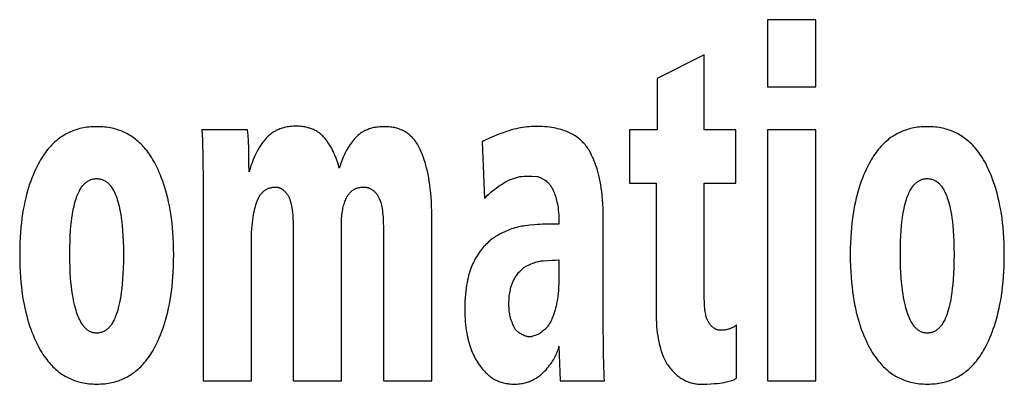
# Model space of a CAD drawing. Extents: x 0 to 594, y 0 to 420.
# Tile 8 of 110: x 104.788 to 107.134, y 243.14 to 244.008. Entities that reach past the tile are written whole.
import ezdxf

# ---------------------------------------------------------------- set-up
doc = ezdxf.new("R2010")
doc.units = 0
doc.header["$LTSCALE"] = 32.67
doc.layers.get('0').update_dxf_attribs({"linetype": 'CONTINUOUS'})

msp = doc.modelspace()

# ---------------------------------------------------------------- linework, layer by layer
at = {"color": 7, "linetype": 'CONTINUOUS'}
for p, q in [((106.5699, 244.0082), (106.5699, 243.848)), ((106.685, 244.0082), (106.5699, 244.0082)), ((106.685, 243.848), (106.685, 244.0082)), ((106.4193, 243.9242), (106.3068, 243.8682)), ((106.4193, 243.7456), (106.4193, 243.9242)), ((106.3068, 243.8682), (106.3068, 243.7456)), ((106.5699, 243.848), (106.685, 243.848)), ((105.3309, 243.7456), (105.2217, 243.7456)), ((106.2413, 243.7456), (106.2413, 243.6191)), ((106.3068, 243.7456), (106.2413, 243.7456)), ((106.4944, 243.7456), (106.4193, 243.7456)), ((106.4944, 243.6191), (106.4944, 243.7456)), ((106.5699, 243.7456), (106.5699, 243.1482)), ((106.685, 243.7456), (106.5699, 243.7456)), ((106.685, 243.1482), (106.685, 243.7456)), ((105.8897, 243.717), (105.8953, 243.5827)), ((105.2247, 243.6406), (105.2247, 243.1482)), ((105.9552, 243.6269), (105.9793, 243.6347)), ((106.0082, 243.6356), (106.0207, 243.6347)), ((106.2413, 243.6191), (106.3042, 243.6191)), ((106.3042, 243.6191), (106.3042, 243.3156)), ((106.4193, 243.3436), (106.4193, 243.6191)), ((106.4193, 243.6191), (106.4944, 243.6191)), ((105.7698, 243.1482), (105.7698, 243.539)), ((106.1784, 243.3168), (106.1784, 243.5345)), ((105.4397, 243.5161), (105.4397, 243.1482)), ((105.5548, 243.1482), (105.5548, 243.5267)), ((105.6544, 243.5155), (105.6544, 243.1482)), ((106.0729, 243.5211), (106.0377, 243.5211)), ((105.3402, 243.1482), (105.3402, 243.483)), ((106.0729, 243.436), (106.0729, 243.4013)), ((106.1785, 243.2754), (106.1784, 243.3168)), ((106.1788, 243.2388), (106.1785, 243.2754)), ((106.4963, 243.1544), (106.4963, 243.2815)), ((106.0729, 243.2305), (106.0755, 243.1482)), ((105.2247, 243.1482), (105.3402, 243.1482)), ((105.4397, 243.1482), (105.5548, 243.1482)), ((105.6544, 243.1482), (105.7698, 243.1482)), ((106.0755, 243.1482), (106.1813, 243.1482)), ((106.5699, 243.1482), (106.685, 243.1482))]:
    msp.add_line(p, q, dxfattribs=at)
for points in [[(104.9712, 243.7534), (104.9663, 243.7534), (104.9615, 243.7532), (104.9568, 243.7529), (104.9523, 243.7525), (104.9479, 243.7519), (104.9436, 243.7513), (104.9394, 243.7506), (104.9353, 243.7497), (104.9313, 243.7488), (104.9274, 243.7478), (104.9236, 243.7466), (104.9198, 243.7454), (104.9161, 243.7441), (104.9125, 243.7427), (104.9089, 243.7412), (104.9054, 243.7397), (104.902, 243.738), (104.8986, 243.7362), (104.8952, 243.7343), (104.8919, 243.7324), (104.8886, 243.7303), (104.8854, 243.7281), (104.8822, 243.7258), (104.8791, 243.7234), (104.876, 243.7209), (104.8729, 243.7183), (104.8698, 243.7155), (104.8668, 243.7126), (104.8638, 243.7096), (104.8608, 243.7064), (104.8578, 243.703), (104.8548, 243.6995), (104.8519, 243.6959), (104.849, 243.692), (104.8461, 243.688), (104.8433, 243.6838), (104.8404, 243.6794), (104.8376, 243.6747), (104.8348, 243.6698)], [(105.108, 243.6698), (105.1052, 243.6747), (105.1024, 243.6793), (105.0996, 243.6837), (105.0968, 243.688), (105.0939, 243.692), (105.0911, 243.6958), (105.0882, 243.6994), (105.0853, 243.7029), (105.0823, 243.7062), (105.0794, 243.7094), (105.0764, 243.7124), (105.0734, 243.7153), (105.0703, 243.7181), (105.0672, 243.7207), (105.0641, 243.7232), (105.061, 243.7256), (105.0578, 243.7279), (105.0546, 243.7301), (105.0513, 243.7322), (105.048, 243.7342), (105.0447, 243.736), (105.0413, 243.7378), (105.0378, 243.7395), (105.0343, 243.7411), (105.0307, 243.7426), (105.0271, 243.744), (105.0234, 243.7453), (105.0196, 243.7466), (105.0157, 243.7477), (105.0117, 243.7487), (105.0077, 243.7497), (105.0035, 243.7505), (104.9993, 243.7513), (104.9949, 243.7519), (104.9904, 243.7524), (104.9858, 243.7529), (104.9811, 243.7532), (104.9762, 243.7534), (104.9712, 243.7534)], [(105.2217, 243.7456), (105.2225, 243.7348), (105.2231, 243.7221), (105.2236, 243.7082), (105.224, 243.6931), (105.2243, 243.6768), (105.2245, 243.6593), (105.2247, 243.6406)], [(105.3342, 243.6459), (105.3341, 243.6658), (105.3339, 243.6846), (105.3334, 243.7022), (105.3327, 243.7187), (105.3318, 243.7332), (105.3309, 243.7456)], [(105.4471, 243.7545), (105.4431, 243.7545), (105.4392, 243.7543), (105.4355, 243.7541), (105.4319, 243.7537), (105.4285, 243.7533), (105.4252, 243.7527), (105.4221, 243.7521), (105.419, 243.7515), (105.4161, 243.7507), (105.4132, 243.7499), (105.4105, 243.749), (105.4078, 243.7481), (105.4052, 243.747), (105.4027, 243.746), (105.4002, 243.7448), (105.3978, 243.7436), (105.3955, 243.7423), (105.3933, 243.741), (105.3911, 243.7396), (105.3889, 243.7381), (105.3868, 243.7366), (105.3847, 243.735), (105.3827, 243.7333), (105.3807, 243.7315), (105.3788, 243.7297), (105.3769, 243.7278), (105.3751, 243.7258)], [(105.5134, 243.7276), (105.5117, 243.7295), (105.5099, 243.7313), (105.5081, 243.733), (105.5063, 243.7347), (105.5044, 243.7363), (105.5025, 243.7378), (105.5005, 243.7392), (105.4985, 243.7406), (105.4965, 243.7419), (105.4944, 243.7432), (105.4922, 243.7444), (105.49, 243.7455), (105.4877, 243.7466), (105.4854, 243.7476), (105.483, 243.7485), (105.4806, 243.7494), (105.478, 243.7502), (105.4754, 243.751), (105.4727, 243.7517), (105.4699, 243.7523), (105.467, 243.7529), (105.464, 243.7534), (105.4609, 243.7538), (105.4576, 243.7541), (105.4543, 243.7543), (105.4508, 243.7545), (105.4471, 243.7545)], [(105.6577, 243.7534), (105.6535, 243.7534), (105.6496, 243.7532), (105.6458, 243.753), (105.6422, 243.7526), (105.6387, 243.7522), (105.6354, 243.7517), (105.6323, 243.7511), (105.6292, 243.7504), (105.6263, 243.7497), (105.6235, 243.7489), (105.6208, 243.748), (105.6182, 243.7471), (105.6157, 243.7462), (105.6133, 243.7451), (105.6109, 243.7441), (105.6087, 243.7429), (105.6065, 243.7418), (105.6043, 243.7405), (105.6023, 243.7392), (105.6002, 243.7379), (105.5983, 243.7365), (105.5964, 243.735), (105.5945, 243.7335), (105.5927, 243.7319), (105.591, 243.7302), (105.5892, 243.7285), (105.5876, 243.7267)], [(105.7456, 243.6917), (105.744, 243.6955), (105.7424, 243.6991), (105.7407, 243.7025), (105.7391, 243.7057), (105.7373, 243.7088), (105.7356, 243.7117), (105.7338, 243.7144), (105.732, 243.717), (105.7302, 243.7195), (105.7284, 243.7219), (105.7265, 243.7241), (105.7246, 243.7262), (105.7227, 243.7283), (105.7207, 243.7302), (105.7187, 243.732), (105.7167, 243.7338), (105.7146, 243.7354), (105.7125, 243.737), (105.7104, 243.7385), (105.7082, 243.74), (105.706, 243.7413), (105.7038, 243.7426), (105.7015, 243.7438), (105.6991, 243.745), (105.6967, 243.7461), (105.6942, 243.7471), (105.6916, 243.748), (105.689, 243.7489), (105.6863, 243.7497), (105.6836, 243.7504), (105.6807, 243.7511), (105.6777, 243.7517), (105.6747, 243.7522), (105.6715, 243.7526), (105.6683, 243.753), (105.6649, 243.7532), (105.6613, 243.7534), (105.6577, 243.7534)], [(106.013, 243.7539), (106.0078, 243.7537), (106.0026, 243.7534), (105.9974, 243.7529), (105.9921, 243.7523), (105.9869, 243.7516), (105.9815, 243.7507), (105.9762, 243.7497), (105.9707, 243.7485), (105.9652, 243.7472), (105.9595, 243.7456), (105.9538, 243.7439), (105.9479, 243.742)], [(106.0962, 243.7398), (106.0929, 243.7412), (106.0895, 243.7426), (106.0859, 243.7439), (106.0821, 243.7452), (106.0781, 243.7464), (106.074, 243.7476), (106.0697, 243.7486), (106.0652, 243.7496), (106.0604, 243.7505), (106.0554, 243.7514), (106.0502, 243.7521), (106.0447, 243.7527), (106.039, 243.7532), (106.0329, 243.7536), (106.0266, 243.7538), (106.0199, 243.7539), (106.013, 243.7539)], [(106.9507, 243.7534), (106.9458, 243.7534), (106.941, 243.7532), (106.9364, 243.7529), (106.9318, 243.7525), (106.9274, 243.7519), (106.9231, 243.7513), (106.9189, 243.7506), (106.9148, 243.7497), (106.9108, 243.7488), (106.9069, 243.7478), (106.9031, 243.7466), (106.8993, 243.7454), (106.8956, 243.7441), (106.892, 243.7427), (106.8884, 243.7412), (106.8849, 243.7397), (106.8815, 243.738), (106.8781, 243.7362), (106.8747, 243.7343), (106.8714, 243.7324), (106.8682, 243.7303), (106.8649, 243.7281), (106.8617, 243.7258), (106.8586, 243.7234), (106.8555, 243.7209), (106.8524, 243.7183), (106.8493, 243.7155), (106.8463, 243.7126), (106.8433, 243.7096), (106.8403, 243.7064), (106.8373, 243.703), (106.8344, 243.6995), (106.8314, 243.6959), (106.8285, 243.692), (106.8257, 243.688), (106.8228, 243.6838), (106.8199, 243.6794), (106.8171, 243.6747), (106.8143, 243.6698)], [(107.0875, 243.6698), (107.0847, 243.6747), (107.0819, 243.6793), (107.0791, 243.6837), (107.0763, 243.688), (107.0735, 243.692), (107.0706, 243.6958), (107.0677, 243.6994), (107.0648, 243.7029), (107.0618, 243.7062), (107.0589, 243.7094), (107.0559, 243.7124), (107.0529, 243.7153), (107.0498, 243.7181), (107.0468, 243.7207), (107.0437, 243.7232), (107.0405, 243.7256), (107.0373, 243.7279), (107.0341, 243.7301), (107.0309, 243.7322), (107.0276, 243.7342), (107.0242, 243.736), (107.0208, 243.7378), (107.0173, 243.7395), (107.0138, 243.7411), (107.0102, 243.7426), (107.0066, 243.744), (107.0029, 243.7453), (106.9991, 243.7466), (106.9952, 243.7477), (106.9913, 243.7487), (106.9872, 243.7497), (106.9831, 243.7505), (106.9788, 243.7513), (106.9744, 243.7519), (106.97, 243.7524), (106.9654, 243.7529), (106.9606, 243.7532), (106.9557, 243.7534), (106.9507, 243.7534)], [(105.3751, 243.7258), (105.3725, 243.7228), (105.37, 243.7197), (105.3675, 243.7165), (105.365, 243.7132), (105.3626, 243.7096), (105.3601, 243.7059), (105.3577, 243.702), (105.3554, 243.6979), (105.353, 243.6935), (105.3506, 243.6889), (105.3483, 243.684), (105.346, 243.6787), (105.3436, 243.6731), (105.3413, 243.6671), (105.3389, 243.6606), (105.3366, 243.6536), (105.3342, 243.6459)], [(105.5493, 243.6549), (105.5474, 243.6614), (105.5455, 243.6676), (105.5436, 243.6734), (105.5416, 243.6788), (105.5395, 243.684), (105.5375, 243.6889), (105.5354, 243.6934), (105.5333, 243.6978), (105.5312, 243.7019), (105.529, 243.7057), (105.5268, 243.7094), (105.5246, 243.7129), (105.5224, 243.7161), (105.5202, 243.7192), (105.5179, 243.7222), (105.5157, 243.725), (105.5134, 243.7276)], [(105.5876, 243.7267), (105.585, 243.7238), (105.5825, 243.7208), (105.58, 243.7176), (105.5776, 243.7143), (105.5752, 243.7109), (105.5728, 243.7073), (105.5704, 243.7036), (105.5681, 243.6997), (105.5659, 243.6956), (105.5637, 243.6913), (105.5615, 243.6869), (105.5593, 243.6822), (105.5572, 243.6772), (105.5552, 243.6721), (105.5531, 243.6666), (105.5512, 243.6609), (105.5493, 243.6549)], [(105.9171, 243.7304), (105.9102, 243.7274), (105.9041, 243.7245), (105.8986, 243.7219), (105.8939, 243.7194), (105.8897, 243.717)], [(105.9479, 243.742), (105.9396, 243.7391), (105.9317, 243.7362), (105.9242, 243.7332), (105.9171, 243.7304)], [(106.1462, 243.6943), (106.1445, 243.6973), (106.1427, 243.7001), (106.1409, 243.7029), (106.139, 243.7055), (106.1371, 243.7081), (106.1351, 243.7106), (106.133, 243.713), (106.1309, 243.7153), (106.1287, 243.7176), (106.1264, 243.7198), (106.1241, 243.7219), (106.1217, 243.724), (106.1193, 243.726), (106.1167, 243.7279), (106.1141, 243.7298), (106.1113, 243.7316), (106.1085, 243.7333), (106.1056, 243.735), (106.1026, 243.7367), (106.0994, 243.7383), (106.0962, 243.7398)], [(105.7698, 243.539), (105.7697, 243.5518), (105.7694, 243.5638), (105.7688, 243.5752), (105.7681, 243.5859), (105.7672, 243.5961), (105.7662, 243.6058), (105.765, 243.615), (105.7638, 243.6237), (105.7624, 243.632), (105.7608, 243.6399), (105.7592, 243.6475), (105.7575, 243.6546), (105.7557, 243.6615), (105.7538, 243.6681), (105.7519, 243.6744), (105.7499, 243.6804), (105.7478, 243.6862), (105.7456, 243.6917)], [(106.1784, 243.5345), (106.1783, 243.547), (106.1779, 243.5586), (106.1774, 243.5695), (106.1767, 243.5798), (106.1758, 243.5894), (106.1748, 243.5984), (106.1737, 243.607), (106.1724, 243.615), (106.171, 243.6227), (106.1696, 243.6299), (106.168, 243.6368), (106.1664, 243.6433), (106.1646, 243.6495), (106.1629, 243.6554), (106.161, 243.661), (106.1591, 243.6664), (106.1571, 243.6716), (106.155, 243.6765), (106.1529, 243.6812), (106.1507, 243.6858), (106.1485, 243.6901), (106.1462, 243.6943)], [(104.8348, 243.6698), (104.8316, 243.6638), (104.8284, 243.6576), (104.8254, 243.6513), (104.8224, 243.6447), (104.8195, 243.638), (104.8167, 243.631), (104.814, 243.6238), (104.8114, 243.6163), (104.8089, 243.6086), (104.8065, 243.6006), (104.8042, 243.5923), (104.802, 243.5837), (104.8, 243.5748), (104.798, 243.5656), (104.7962, 243.556), (104.7946, 243.546), (104.7931, 243.5356), (104.7917, 243.5247), (104.7905, 243.5134), (104.7895, 243.5016), (104.7887, 243.4893), (104.7881, 243.4765), (104.7878, 243.463), (104.7876, 243.4489)], [(105.1548, 243.4489), (105.1546, 243.4629), (105.1543, 243.4763), (105.1537, 243.4891), (105.1529, 243.5014), (105.1519, 243.5131), (105.1507, 243.5244), (105.1494, 243.5352), (105.1479, 243.5457), (105.1462, 243.5557), (105.1445, 243.5653), (105.1425, 243.5745), (105.1405, 243.5835), (105.1383, 243.5921), (105.1361, 243.6004), (105.1337, 243.6084), (105.1312, 243.6161), (105.1286, 243.6236), (105.1259, 243.6308), (105.1232, 243.6378), (105.1203, 243.6446), (105.1173, 243.6512), (105.1143, 243.6576), (105.1112, 243.6638), (105.108, 243.6698)], [(106.8143, 243.6698), (106.8111, 243.6638), (106.8079, 243.6576), (106.8049, 243.6513), (106.8019, 243.6447), (106.799, 243.638), (106.7962, 243.631), (106.7935, 243.6238), (106.7909, 243.6163), (106.7884, 243.6086), (106.786, 243.6006), (106.7837, 243.5923), (106.7816, 243.5837), (106.7795, 243.5748), (106.7776, 243.5656), (106.7758, 243.556), (106.7741, 243.546), (106.7726, 243.5356), (106.7712, 243.5247), (106.7701, 243.5134), (106.7691, 243.5016), (106.7683, 243.4893), (106.7677, 243.4765), (106.7673, 243.463), (106.7672, 243.4489)], [(107.1343, 243.4489), (107.1341, 243.4629), (107.1338, 243.4763), (107.1332, 243.4891), (107.1324, 243.5014), (107.1314, 243.5131), (107.1302, 243.5244), (107.1289, 243.5352), (107.1274, 243.5457), (107.1258, 243.5557), (107.124, 243.5653), (107.1221, 243.5745), (107.12, 243.5835), (107.1179, 243.5921), (107.1156, 243.6004), (107.1132, 243.6084), (107.1107, 243.6161), (107.1081, 243.6236), (107.1054, 243.6308), (107.1027, 243.6378), (107.0998, 243.6446), (107.0969, 243.6512), (107.0938, 243.6576), (107.0907, 243.6638), (107.0875, 243.6698)], [(104.9072, 243.4489), (104.9073, 243.4656), (104.9076, 243.4807), (104.9082, 243.4942), (104.909, 243.5063), (104.9099, 243.5173), (104.9109, 243.5272), (104.912, 243.5362), (104.9132, 243.5443), (104.9145, 243.5516), (104.9158, 243.5583), (104.9171, 243.5644), (104.9185, 243.57), (104.9199, 243.5751), (104.9213, 243.5797), (104.9227, 243.5839), (104.9241, 243.5878), (104.9255, 243.5914), (104.927, 243.5946), (104.9284, 243.5976), (104.9298, 243.6004), (104.9312, 243.603), (104.9326, 243.6053), (104.934, 243.6075), (104.9353, 243.6095), (104.9367, 243.6114), (104.9381, 243.6131), (104.9394, 243.6147), (104.9408, 243.6162), (104.9421, 243.6176), (104.9435, 243.6188), (104.9448, 243.62), (104.9462, 243.6211), (104.9475, 243.6221), (104.9489, 243.6231), (104.9502, 243.6239), (104.9516, 243.6247), (104.9529, 243.6255), (104.9543, 243.6261), (104.9557, 243.6267), (104.9572, 243.6273), (104.9586, 243.6278), (104.9601, 243.6282), (104.9615, 243.6286), (104.9631, 243.6289), (104.9646, 243.6292), (104.9662, 243.6294), (104.9678, 243.6296), (104.9695, 243.6297), (104.9712, 243.6297)], [(104.9712, 243.6297), (104.9729, 243.6297), (104.9745, 243.6296), (104.976, 243.6294), (104.9775, 243.6292), (104.979, 243.629), (104.9805, 243.6286), (104.9819, 243.6283), (104.9834, 243.6278), (104.9848, 243.6274), (104.9861, 243.6268), (104.9875, 243.6262), (104.9889, 243.6256), (104.9902, 243.6248), (104.9915, 243.6241), (104.9929, 243.6232), (104.9942, 243.6223), (104.9955, 243.6213), (104.9969, 243.6202), (104.9982, 243.619), (104.9995, 243.6178), (105.0008, 243.6164), (105.0022, 243.6149), (105.0035, 243.6133), (105.0049, 243.6116), (105.0063, 243.6097), (105.0076, 243.6077), (105.009, 243.6055), (105.0104, 243.6032), (105.0118, 243.6006), (105.0132, 243.5978), (105.0146, 243.5948), (105.0161, 243.5915), (105.0175, 243.5879), (105.0189, 243.584), (105.0203, 243.5798), (105.0218, 243.5751), (105.0232, 243.57), (105.0246, 243.5644), (105.0259, 243.5583), (105.0273, 243.5515), (105.0286, 243.5441), (105.0298, 243.536), (105.0309, 243.527), (105.032, 243.517), (105.0329, 243.506), (105.0337, 243.4939), (105.0343, 243.4804), (105.0347, 243.4655), (105.0348, 243.4489)], [(105.9793, 243.6347), (105.9847, 243.6351), (105.9897, 243.6355), (105.9942, 243.6357), (105.9983, 243.6358), (106.0018, 243.6359)], [(106.0018, 243.6359), (106.0035, 243.6358), (106.0056, 243.6358), (106.0082, 243.6356)], [(106.0207, 243.6347), (106.0223, 243.6344), (106.0238, 243.6339), (106.0254, 243.6334), (106.0271, 243.6328), (106.0287, 243.6321), (106.0304, 243.6313), (106.0322, 243.6304), (106.034, 243.6294), (106.0359, 243.6283), (106.0379, 243.6271), (106.0399, 243.6257), (106.042, 243.6241), (106.0442, 243.6224)], [(106.8867, 243.4489), (106.8868, 243.4656), (106.8871, 243.4807), (106.8877, 243.4942), (106.8885, 243.5063), (106.8894, 243.5173), (106.8904, 243.5272), (106.8915, 243.5362), (106.8927, 243.5443), (106.894, 243.5516), (106.8953, 243.5583), (106.8966, 243.5644), (106.898, 243.57), (106.8994, 243.5751), (106.9008, 243.5797), (106.9022, 243.5839), (106.9036, 243.5878), (106.9051, 243.5914), (106.9065, 243.5946), (106.9079, 243.5976), (106.9093, 243.6004), (106.9107, 243.603), (106.9121, 243.6053), (106.9135, 243.6075), (106.9149, 243.6095), (106.9162, 243.6114), (106.9176, 243.6131), (106.9189, 243.6147), (106.9203, 243.6162), (106.9216, 243.6176), (106.923, 243.6188), (106.9243, 243.62), (106.9257, 243.6211), (106.927, 243.6221), (106.9284, 243.6231), (106.9297, 243.6239), (106.9311, 243.6247), (106.9325, 243.6255), (106.9339, 243.6261), (106.9353, 243.6267), (106.9367, 243.6273), (106.9381, 243.6278), (106.9396, 243.6282), (106.9411, 243.6286), (106.9426, 243.6289), (106.9441, 243.6292), (106.9457, 243.6294), (106.9473, 243.6296), (106.949, 243.6297), (106.9507, 243.6297)], [(106.9507, 243.6297), (106.9524, 243.6297), (106.954, 243.6296), (106.9555, 243.6294), (106.9571, 243.6292), (106.9586, 243.629), (106.96, 243.6286), (106.9615, 243.6283), (106.9629, 243.6278), (106.9643, 243.6274), (106.9657, 243.6268), (106.967, 243.6262), (106.9684, 243.6256), (106.9697, 243.6248), (106.9711, 243.6241), (106.9724, 243.6232), (106.9737, 243.6223), (106.975, 243.6213), (106.9764, 243.6202), (106.9777, 243.619), (106.979, 243.6178), (106.9804, 243.6164), (106.9817, 243.6149), (106.983, 243.6133), (106.9844, 243.6116), (106.9858, 243.6097), (106.9871, 243.6077), (106.9885, 243.6055), (106.9899, 243.6032), (106.9913, 243.6006), (106.9927, 243.5978), (106.9941, 243.5948), (106.9956, 243.5915), (106.997, 243.5879), (106.9984, 243.584), (106.9999, 243.5798), (107.0013, 243.5751), (107.0027, 243.57), (107.0041, 243.5644), (107.0055, 243.5583), (107.0068, 243.5515), (107.0081, 243.5441), (107.0093, 243.536), (107.0104, 243.527), (107.0115, 243.517), (107.0124, 243.506), (107.0132, 243.4939), (107.0138, 243.4804), (107.0142, 243.4655), (107.0144, 243.4489)], [(105.3534, 243.5757), (105.3544, 243.5782), (105.3554, 243.5805), (105.3564, 243.5827), (105.3575, 243.5848), (105.3585, 243.5867), (105.3596, 243.5885), (105.3607, 243.5901), (105.3618, 243.5917), (105.3629, 243.5932), (105.364, 243.5946), (105.3652, 243.5959), (105.3664, 243.5972), (105.3676, 243.5983), (105.3688, 243.5994), (105.37, 243.6005), (105.3712, 243.6014), (105.3725, 243.6023), (105.3738, 243.6032), (105.3751, 243.604), (105.3765, 243.6047), (105.3779, 243.6054), (105.3793, 243.6061), (105.3807, 243.6067), (105.3822, 243.6072), (105.3837, 243.6077), (105.3853, 243.6082), (105.387, 243.6086), (105.3886, 243.6089), (105.3904, 243.6092), (105.3922, 243.6094), (105.3941, 243.6096), (105.396, 243.6097)], [(105.396, 243.6097), (105.3972, 243.6097), (105.3984, 243.6097), (105.3996, 243.6096), (105.4007, 243.6095), (105.4018, 243.6093), (105.403, 243.6091), (105.4041, 243.6088), (105.4052, 243.6085), (105.4063, 243.6081), (105.4075, 243.6077), (105.4086, 243.6072), (105.4097, 243.6066), (105.4109, 243.606), (105.412, 243.6053), (105.4132, 243.6046), (105.4143, 243.6037), (105.4155, 243.6028), (105.4167, 243.6018), (105.4179, 243.6007), (105.4192, 243.5995), (105.4204, 243.5982), (105.4217, 243.5968), (105.423, 243.5952), (105.4243, 243.5935), (105.4257, 243.5916)], [(105.5677, 243.5861), (105.5686, 243.5878), (105.5696, 243.5894), (105.5705, 243.5909), (105.5715, 243.5923), (105.5725, 243.5937), (105.5736, 243.5949), (105.5746, 243.5962), (105.5757, 243.5973), (105.5768, 243.5984), (105.578, 243.5994), (105.5792, 243.6004), (105.5804, 243.6013), (105.5816, 243.6022), (105.5829, 243.603), (105.5842, 243.6038), (105.5855, 243.6045), (105.5869, 243.6052), (105.5884, 243.6059), (105.5899, 243.6065), (105.5914, 243.607), (105.5931, 243.6075), (105.5947, 243.608), (105.5965, 243.6084), (105.5983, 243.6088), (105.6003, 243.6091), (105.6023, 243.6093), (105.6044, 243.6095), (105.6066, 243.6096)], [(105.6066, 243.6096), (105.6081, 243.6096), (105.6096, 243.6096), (105.611, 243.6095), (105.6124, 243.6094), (105.6138, 243.6092), (105.6152, 243.6089), (105.6165, 243.6086), (105.6178, 243.6083), (105.6191, 243.6078), (105.6204, 243.6074), (105.6217, 243.6069), (105.6229, 243.6063), (105.6242, 243.6056), (105.6254, 243.605), (105.6267, 243.6042), (105.6279, 243.6034), (105.6291, 243.6025), (105.6304, 243.6015), (105.6316, 243.6005), (105.6328, 243.5994), (105.634, 243.5982), (105.6352, 243.5969), (105.6364, 243.5956), (105.6376, 243.5941), (105.6388, 243.5925), (105.6399, 243.5908), (105.6411, 243.589)], [(105.8953, 243.5827), (105.899, 243.5864), (105.9028, 243.5901), (105.9067, 243.5936), (105.9107, 243.5971), (105.9147, 243.6005), (105.9189, 243.6039), (105.9233, 243.6072), (105.928, 243.6107)], [(105.928, 243.6107), (105.9328, 243.614), (105.9372, 243.6169), (105.9414, 243.6195), (105.9453, 243.6218), (105.9488, 243.6237), (105.9522, 243.6254), (105.9552, 243.6269)], [(106.0442, 243.6224), (106.0454, 243.6215), (106.0465, 243.6204), (106.0477, 243.6193), (106.0488, 243.6181), (106.05, 243.6168), (106.0511, 243.6154), (106.0523, 243.6138), (106.0534, 243.6122), (106.0546, 243.6104), (106.0558, 243.6084), (106.057, 243.6063), (106.0582, 243.6039), (106.0594, 243.6014), (106.0607, 243.5985), (106.062, 243.5954), (106.0632, 243.5919), (106.0645, 243.5881)], [(105.4257, 243.5916), (105.4265, 243.5904), (105.4273, 243.5891), (105.4281, 243.5876), (105.4289, 243.586), (105.4297, 243.5842), (105.4305, 243.5822), (105.4314, 243.58), (105.4322, 243.5775), (105.433, 243.5748), (105.4339, 243.5717), (105.4347, 243.5682), (105.4355, 243.5643), (105.4363, 243.5598), (105.437, 243.5548), (105.4378, 243.5491), (105.4384, 243.5425), (105.439, 243.5349), (105.4394, 243.5262), (105.4397, 243.5161)], [(105.5548, 243.5267), (105.5549, 243.5314), (105.555, 243.5358), (105.5553, 243.5401), (105.5557, 243.5442), (105.5562, 243.5481), (105.5567, 243.5519), (105.5574, 243.5556), (105.5581, 243.5591), (105.5589, 243.5625), (105.5597, 243.5657), (105.5607, 243.5689), (105.5617, 243.572), (105.5628, 243.575), (105.5639, 243.5779), (105.5651, 243.5807), (105.5664, 243.5834), (105.5677, 243.5861)], [(105.6411, 243.589), (105.642, 243.5875), (105.6429, 243.5859), (105.6438, 243.5841), (105.6446, 243.5822), (105.6455, 243.5801), (105.6464, 243.5778), (105.6473, 243.5753), (105.6481, 243.5726), (105.6489, 243.5696), (105.6497, 243.5663), (105.6505, 243.5626), (105.6513, 243.5586), (105.652, 243.5542), (105.6526, 243.5493), (105.6532, 243.5439), (105.6536, 243.5379), (105.654, 243.5312), (105.6543, 243.5238), (105.6544, 243.5155)], [(106.0645, 243.5881), (106.0655, 243.585), (106.0664, 243.5816), (106.0673, 243.578), (106.0682, 243.5741), (106.0691, 243.5699), (106.0698, 243.5653), (106.0706, 243.5603), (106.0712, 243.555), (106.0718, 243.5492), (106.0722, 243.5429), (106.0726, 243.5362), (106.0728, 243.5289), (106.0729, 243.5211)], [(105.3402, 243.483), (105.3403, 243.4925), (105.3405, 243.5013), (105.3409, 243.5095), (105.3415, 243.5172), (105.3422, 243.5244), (105.343, 243.5311), (105.3439, 243.5374), (105.3449, 243.5432), (105.3459, 243.5488), (105.347, 243.5539), (105.3482, 243.5588), (105.3494, 243.5634), (105.3507, 243.5677), (105.3521, 243.5718), (105.3534, 243.5757)], [(105.9919, 243.5175), (105.9881, 243.5169), (105.9843, 243.5163), (105.9804, 243.5156), (105.9764, 243.5147), (105.9724, 243.5137), (105.9683, 243.5125), (105.9641, 243.5113), (105.9599, 243.5098), (105.9556, 243.5083), (105.9512, 243.5066), (105.9468, 243.5047), (105.9422, 243.5026), (105.9376, 243.5004), (105.9329, 243.498), (105.9282, 243.4954)], [(106.0377, 243.5211), (106.0336, 243.521), (106.0283, 243.5208), (106.0217, 243.5205), (106.0134, 243.5198), (106.0033, 243.5188), (105.9919, 243.5175)], [(105.9282, 243.4954), (105.925, 243.4936), (105.9219, 243.4917), (105.9189, 243.4897), (105.9159, 243.4876), (105.9129, 243.4854), (105.91, 243.4831), (105.9072, 243.4807), (105.9043, 243.4782), (105.9016, 243.4756), (105.8988, 243.4729), (105.8961, 243.47), (105.8934, 243.467), (105.8907, 243.4639), (105.888, 243.4606), (105.8854, 243.4571), (105.8828, 243.4535), (105.8802, 243.4497), (105.8776, 243.4456), (105.875, 243.4414), (105.8725, 243.4369)], [(104.7876, 243.4489), (104.7878, 243.4346), (104.7881, 243.4209), (104.7887, 243.4078), (104.7896, 243.3953), (104.7906, 243.3833), (104.7917, 243.3718), (104.7931, 243.3608), (104.7946, 243.3502), (104.7963, 243.34), (104.7981, 243.3303), (104.8, 243.3209), (104.8021, 243.3119), (104.8043, 243.3032), (104.8065, 243.2949), (104.8089, 243.2868), (104.8114, 243.279), (104.814, 243.2716), (104.8167, 243.2643), (104.8194, 243.2574), (104.8223, 243.2506), (104.8252, 243.2441), (104.8282, 243.2378), (104.8313, 243.2317), (104.8344, 243.2258)], [(104.9234, 243.3114), (104.9219, 243.3162), (104.9204, 243.3214), (104.9189, 243.327), (104.9174, 243.3332), (104.916, 243.3398), (104.9147, 243.347), (104.9133, 243.3548), (104.9121, 243.3634), (104.911, 243.3727), (104.9099, 243.3828), (104.909, 243.3938), (104.9083, 243.4058), (104.9077, 243.4189), (104.9073, 243.4333), (104.9072, 243.4489)], [(105.0348, 243.4489), (105.0347, 243.432), (105.0343, 243.4167), (105.0337, 243.4028), (105.0329, 243.3901), (105.0319, 243.3786), (105.0308, 243.3681), (105.0296, 243.3586), (105.0283, 243.3499), (105.027, 243.342), (105.0256, 243.3348), (105.0241, 243.3282), (105.0227, 243.3222), (105.0212, 243.3167), (105.0197, 243.3117)], [(105.1083, 243.2258), (105.1115, 243.2317), (105.1145, 243.2379), (105.1175, 243.2442), (105.1204, 243.2507), (105.1232, 243.2575), (105.126, 243.2645), (105.1286, 243.2717), (105.1312, 243.2792), (105.1336, 243.287), (105.136, 243.2951), (105.1383, 243.3035), (105.1404, 243.3122), (105.1425, 243.3212), (105.1444, 243.3306), (105.1462, 243.3404), (105.1478, 243.3505), (105.1494, 243.3611), (105.1507, 243.3721), (105.1519, 243.3836), (105.1529, 243.3956), (105.1537, 243.408), (105.1543, 243.4211), (105.1546, 243.4347), (105.1548, 243.4489)], [(106.7672, 243.4489), (106.7673, 243.4346), (106.7677, 243.4209), (106.7683, 243.4078), (106.7691, 243.3953), (106.7701, 243.3833), (106.7713, 243.3718), (106.7726, 243.3608), (106.7741, 243.3502), (106.7758, 243.34), (106.7776, 243.3303), (106.7795, 243.3209), (106.7816, 243.3119), (106.7838, 243.3032), (106.7861, 243.2949), (106.7884, 243.2868), (106.7909, 243.279), (106.7935, 243.2716), (106.7962, 243.2643), (106.7989, 243.2574), (106.8018, 243.2506), (106.8047, 243.2441), (106.8077, 243.2378), (106.8108, 243.2317), (106.814, 243.2258)], [(106.9029, 243.3114), (106.9014, 243.3162), (106.8999, 243.3214), (106.8984, 243.327), (106.8969, 243.3332), (106.8955, 243.3398), (106.8942, 243.347), (106.8929, 243.3548), (106.8916, 243.3634), (106.8905, 243.3727), (106.8895, 243.3828), (106.8885, 243.3938), (106.8878, 243.4058), (106.8872, 243.4189), (106.8868, 243.4333), (106.8867, 243.4489)], [(107.0144, 243.4489), (107.0142, 243.432), (107.0138, 243.4167), (107.0132, 243.4028), (107.0124, 243.3901), (107.0114, 243.3786), (107.0103, 243.3681), (107.0091, 243.3586), (107.0078, 243.3499), (107.0065, 243.342), (107.0051, 243.3348), (107.0036, 243.3282), (107.0022, 243.3222), (107.0007, 243.3167), (106.9992, 243.3117)], [(107.0878, 243.2258), (107.091, 243.2317), (107.094, 243.2379), (107.097, 243.2442), (107.0999, 243.2507), (107.1027, 243.2575), (107.1055, 243.2645), (107.1081, 243.2717), (107.1107, 243.2792), (107.1132, 243.287), (107.1155, 243.2951), (107.1178, 243.3035), (107.12, 243.3122), (107.122, 243.3212), (107.1239, 243.3306), (107.1257, 243.3404), (107.1274, 243.3505), (107.1289, 243.3611), (107.1302, 243.3721), (107.1314, 243.3836), (107.1324, 243.3956), (107.1332, 243.408), (107.1338, 243.4211), (107.1341, 243.4347), (107.1343, 243.4489)], [(105.8725, 243.4369), (105.8707, 243.4335), (105.8689, 243.4299), (105.8671, 243.4261), (105.8654, 243.4222), (105.8637, 243.418), (105.8621, 243.4136), (105.8606, 243.409), (105.8591, 243.4042), (105.8576, 243.3991), (105.8563, 243.3937), (105.855, 243.388), (105.8538, 243.382), (105.8527, 243.3757), (105.8517, 243.369), (105.8508, 243.362), (105.85, 243.3545), (105.8494, 243.3466), (105.8489, 243.3383), (105.8486, 243.3295), (105.8485, 243.3201)], [(105.9666, 243.3908), (105.9685, 243.394), (105.9704, 243.397), (105.9722, 243.3997), (105.974, 243.4022), (105.9758, 243.4045), (105.9776, 243.4067), (105.9793, 243.4086), (105.981, 243.4104), (105.9827, 243.4121), (105.9844, 243.4137), (105.9861, 243.4152), (105.9878, 243.4165), (105.9895, 243.4178), (105.9912, 243.419), (105.9929, 243.4201), (105.9946, 243.4211), (105.9963, 243.422)], [(105.9963, 243.422), (106.0001, 243.4239), (106.0036, 243.4256), (106.007, 243.427), (106.0103, 243.4283), (106.0134, 243.4295), (106.0164, 243.4305), (106.0193, 243.4313), (106.0222, 243.4321), (106.025, 243.4327), (106.0277, 243.4333), (106.0303, 243.4337), (106.033, 243.4341), (106.0356, 243.4343)], [(106.0356, 243.4343), (106.0466, 243.4351), (106.0562, 243.4356), (106.0649, 243.4359), (106.0729, 243.436)], [(106.0729, 243.4013), (106.0728, 243.3907), (106.0725, 243.381), (106.0721, 243.372), (106.0715, 243.3637), (106.0707, 243.356), (106.0699, 243.349), (106.069, 243.3426), (106.0681, 243.3366), (106.067, 243.3312), (106.066, 243.3262), (106.0649, 243.3217), (106.0637, 243.3175)], [(105.9537, 243.3313), (105.9538, 243.3364), (105.954, 243.3412), (105.9543, 243.3458), (105.9546, 243.35), (105.9551, 243.354), (105.9557, 243.3578), (105.9563, 243.3614), (105.957, 243.3648), (105.9577, 243.368), (105.9585, 243.3711), (105.9594, 243.374), (105.9603, 243.3767), (105.9612, 243.3793), (105.9622, 243.3818), (105.9632, 243.3842), (105.9643, 243.3865), (105.9654, 243.3887), (105.9666, 243.3908)], [(105.9611, 243.2876), (105.9604, 243.2892), (105.9597, 243.2909), (105.959, 243.2927), (105.9584, 243.2947), (105.9577, 243.2968), (105.9571, 243.2992), (105.9565, 243.3017), (105.9559, 243.3044), (105.9554, 243.3073), (105.955, 243.3106), (105.9546, 243.314), (105.9542, 243.3178), (105.954, 243.322), (105.9538, 243.3264), (105.9537, 243.3313)], [(106.4311, 243.2854), (106.4304, 243.2864), (106.4297, 243.2874), (106.429, 243.2886), (106.4282, 243.2899), (106.4275, 243.2913), (106.4268, 243.2929), (106.4261, 243.2946), (106.4254, 243.2965), (106.4246, 243.2985), (106.4239, 243.3008), (106.4233, 243.3034), (106.4226, 243.3062), (106.422, 243.3093), (106.4214, 243.3128), (106.4208, 243.3166), (106.4203, 243.3209), (106.4199, 243.3257), (106.4196, 243.331), (106.4194, 243.337), (106.4193, 243.3436)], [(104.9712, 243.2619), (104.9697, 243.2619), (104.9682, 243.262), (104.9668, 243.2622), (104.9653, 243.2623), (104.964, 243.2626), (104.9626, 243.2629), (104.9612, 243.2632), (104.9599, 243.2636), (104.9586, 243.2641), (104.9573, 243.2646), (104.956, 243.2652), (104.9547, 243.2658), (104.9534, 243.2665), (104.9521, 243.2673), (104.9509, 243.2681), (104.9496, 243.269), (104.9483, 243.2699), (104.947, 243.271), (104.9457, 243.2721), (104.9444, 243.2734), (104.9431, 243.2747), (104.9418, 243.2762), (104.9405, 243.2777), (104.9391, 243.2794), (104.9378, 243.2813), (104.9364, 243.2833), (104.935, 243.2854), (104.9336, 243.2878), (104.9322, 243.2903), (104.9308, 243.2931), (104.9293, 243.2962), (104.9278, 243.2995), (104.9264, 243.3031), (104.9249, 243.3071), (104.9234, 243.3114)], [(105.0197, 243.3117), (105.0183, 243.3075), (105.0169, 243.3036), (105.0155, 243.3), (105.0141, 243.2967), (105.0127, 243.2937), (105.0113, 243.2909), (105.0099, 243.2884), (105.0085, 243.286), (105.0072, 243.2838), (105.0058, 243.2818), (105.0045, 243.28), (105.0031, 243.2782), (105.0018, 243.2766), (105.0005, 243.2752), (104.9991, 243.2738), (104.9978, 243.2725), (104.9965, 243.2714), (104.9952, 243.2703), (104.9939, 243.2693), (104.9926, 243.2684), (104.9912, 243.2675), (104.9899, 243.2667), (104.9886, 243.266), (104.9873, 243.2654), (104.9859, 243.2648), (104.9845, 243.2642), (104.9832, 243.2637), (104.9818, 243.2633), (104.9803, 243.263), (104.9789, 243.2626), (104.9774, 243.2624), (104.9759, 243.2622), (104.9744, 243.262), (104.9728, 243.2619), (104.9712, 243.2619)], [(105.8485, 243.3201), (105.8485, 243.3117), (105.8487, 243.3037), (105.8491, 243.2961), (105.8497, 243.2887), (105.8503, 243.2817), (105.8511, 243.275), (105.852, 243.2686), (105.8531, 243.2624), (105.8542, 243.2565), (105.8554, 243.2508), (105.8567, 243.2453), (105.8581, 243.24), (105.8596, 243.2349), (105.8612, 243.23), (105.8628, 243.2253), (105.8646, 243.2207), (105.8664, 243.2163), (105.8682, 243.2121), (105.8702, 243.2079), (105.8722, 243.2039), (105.8742, 243.2001), (105.8764, 243.1963), (105.8786, 243.1927), (105.8808, 243.1891)], [(106.0637, 243.3175), (106.0622, 243.3124), (106.0607, 243.3077), (106.0592, 243.3034), (106.0577, 243.2996), (106.0562, 243.2961), (106.0548, 243.2929), (106.0533, 243.2899), (106.0519, 243.2872), (106.0505, 243.2848), (106.0492, 243.2825), (106.0478, 243.2804), (106.0465, 243.2785), (106.0452, 243.2768), (106.0438, 243.2751), (106.0426, 243.2737)], [(106.3042, 243.3156), (106.3043, 243.3051), (106.3046, 243.2953), (106.3051, 243.2862), (106.3057, 243.2776), (106.3065, 243.2696), (106.3073, 243.2622), (106.3083, 243.2552), (106.3094, 243.2486), (106.3106, 243.2425), (106.3118, 243.2367), (106.3131, 243.2313), (106.3145, 243.2262), (106.3159, 243.2214), (106.3174, 243.2169), (106.3189, 243.2127), (106.3204, 243.2087), (106.322, 243.2049), (106.3236, 243.2014), (106.3253, 243.198), (106.3269, 243.1948), (106.3286, 243.1918), (106.3303, 243.1889), (106.3321, 243.1862), (106.3338, 243.1836), (106.3356, 243.1812), (106.3374, 243.1789)], [(106.9507, 243.2619), (106.9492, 243.2619), (106.9477, 243.262), (106.9463, 243.2622), (106.9449, 243.2623), (106.9435, 243.2626), (106.9421, 243.2629), (106.9408, 243.2632), (106.9394, 243.2636), (106.9381, 243.2641), (106.9368, 243.2646), (106.9355, 243.2652), (106.9342, 243.2658), (106.9329, 243.2665), (106.9317, 243.2673), (106.9304, 243.2681), (106.9291, 243.269), (106.9278, 243.2699), (106.9265, 243.271), (106.9252, 243.2721), (106.9239, 243.2734), (106.9226, 243.2747), (106.9213, 243.2762), (106.92, 243.2777), (106.9186, 243.2794), (106.9173, 243.2813), (106.9159, 243.2833), (106.9145, 243.2854), (106.9131, 243.2878), (106.9117, 243.2903), (106.9103, 243.2931), (106.9088, 243.2962), (106.9074, 243.2995), (106.9059, 243.3031), (106.9044, 243.3071), (106.9029, 243.3114)], [(106.9992, 243.3117), (106.9978, 243.3075), (106.9964, 243.3036), (106.995, 243.3), (106.9936, 243.2967), (106.9922, 243.2937), (106.9908, 243.2909), (106.9894, 243.2884), (106.988, 243.286), (106.9867, 243.2838), (106.9853, 243.2818), (106.984, 243.28), (106.9826, 243.2782), (106.9813, 243.2766), (106.98, 243.2752), (106.9786, 243.2738), (106.9773, 243.2725), (106.976, 243.2714), (106.9747, 243.2703), (106.9734, 243.2693), (106.9721, 243.2684), (106.9708, 243.2675), (106.9694, 243.2667), (106.9681, 243.266), (106.9668, 243.2654), (106.9654, 243.2648), (106.9641, 243.2642), (106.9627, 243.2637), (106.9613, 243.2633), (106.9599, 243.263), (106.9584, 243.2626), (106.9569, 243.2624), (106.9554, 243.2622), (106.9539, 243.262), (106.9523, 243.2619), (106.9507, 243.2619)], [(105.976, 243.2639), (105.9753, 243.2644), (105.9745, 243.265), (105.9737, 243.2657), (105.9729, 243.2664), (105.9721, 243.2672), (105.9713, 243.2681), (105.9704, 243.2691), (105.9696, 243.2701), (105.9687, 243.2713), (105.9679, 243.2727), (105.967, 243.2742), (105.966, 243.2758), (105.9651, 243.2777), (105.9642, 243.2798), (105.9632, 243.2821), (105.9622, 243.2847), (105.9611, 243.2876)], [(106.4585, 243.2686), (106.4572, 243.2686), (106.4559, 243.2687), (106.4547, 243.2688), (106.4535, 243.269), (106.4523, 243.2692), (106.4511, 243.2695), (106.45, 243.2698), (106.4489, 243.2702), (106.4478, 243.2706), (106.4467, 243.271), (106.4456, 243.2715), (106.4445, 243.2721), (106.4435, 243.2727), (106.4424, 243.2734), (106.4414, 243.2741), (106.4404, 243.2749), (106.4393, 243.2757), (106.4383, 243.2766), (106.4373, 243.2776), (106.4363, 243.2787), (106.4352, 243.2798), (106.4342, 243.281), (106.4332, 243.2824), (106.4322, 243.2838), (106.4311, 243.2854)], [(106.4963, 243.2815), (106.4948, 243.2803), (106.4933, 243.2792), (106.4918, 243.2781), (106.4902, 243.2771), (106.4886, 243.2761), (106.4869, 243.2752), (106.4852, 243.2744), (106.4835, 243.2736), (106.4817, 243.2728), (106.4798, 243.2721), (106.4779, 243.2715), (106.476, 243.2709), (106.474, 243.2704), (106.472, 243.2699), (106.4699, 243.2695), (106.4677, 243.2692), (106.4655, 243.269), (106.4632, 243.2688), (106.4609, 243.2687), (106.4585, 243.2686)], [(106.0037, 243.2527), (106.003, 243.2527), (106.0023, 243.2527), (106.0014, 243.2528), (106.0005, 243.2529), (105.9996, 243.253), (105.9985, 243.2532), (105.9973, 243.2535), (105.996, 243.2539), (105.9945, 243.2543), (105.993, 243.2549), (105.9912, 243.2556), (105.9893, 243.2564), (105.9871, 243.2575), (105.9847, 243.2587), (105.9821, 243.2601), (105.9792, 243.2619), (105.976, 243.2639)], [(106.02, 243.2576), (106.0162, 243.2561), (106.0132, 243.2551), (106.0108, 243.2543), (106.0089, 243.2537), (106.0074, 243.2533), (106.0062, 243.2531), (106.0052, 243.2529), (106.0044, 243.2528), (106.0037, 243.2527)], [(106.0426, 243.2737), (106.0389, 243.2704), (106.0358, 243.2678), (106.0332, 243.2657), (106.0309, 243.2639), (106.0289, 243.2625), (106.0271, 243.2613), (106.0254, 243.2603), (106.0239, 243.2594), (106.0225, 243.2587), (106.0212, 243.2581), (106.02, 243.2576)], [(106.0385, 243.1711), (106.042, 243.1748), (106.0451, 243.1783), (106.048, 243.1818), (106.0507, 243.1852), (106.0532, 243.1885), (106.0555, 243.1918), (106.0577, 243.195), (106.0596, 243.1981), (106.0614, 243.2012), (106.0631, 243.2043), (106.0646, 243.2073), (106.0661, 243.2102), (106.0673, 243.2132), (106.0685, 243.2161), (106.0696, 243.219), (106.0706, 243.2219), (106.0714, 243.2248), (106.0722, 243.2277), (106.0729, 243.2305)], [(106.1813, 243.1482), (106.1808, 243.1576), (106.1804, 243.1682), (106.18, 243.1799), (106.1796, 243.1929), (106.1793, 243.207), (106.179, 243.2223), (106.1788, 243.2388)], [(104.8344, 243.2258), (104.8373, 243.2207), (104.8402, 243.2159), (104.8431, 243.2113), (104.8461, 243.2069), (104.849, 243.2028), (104.852, 243.1988), (104.8549, 243.1951), (104.8579, 243.1915), (104.8609, 243.1881), (104.864, 243.1848), (104.867, 243.1817), (104.8701, 243.1788), (104.8732, 243.1759), (104.8763, 243.1733), (104.8795, 243.1707), (104.8826, 243.1683), (104.8858, 243.1659), (104.8891, 243.1637), (104.8923, 243.1616), (104.8957, 243.1596), (104.899, 243.1577), (104.9024, 243.1559), (104.9059, 243.1542), (104.9094, 243.1527), (104.9129, 243.1511), (104.9165, 243.1497), (104.9202, 243.1484), (104.9239, 243.1472), (104.9278, 243.1461), (104.9317, 243.1451), (104.9356, 243.1441), (104.9397, 243.1433), (104.9439, 243.1425), (104.9481, 243.1419), (104.9525, 243.1414), (104.957, 243.141), (104.9616, 243.1407), (104.9663, 243.1405), (104.9712, 243.1404)], [(104.9712, 243.1404), (104.9762, 243.1405), (104.981, 243.1407), (104.9857, 243.141), (104.9903, 243.1414), (104.9947, 243.1419), (104.999, 243.1426), (105.0033, 243.1433), (105.0074, 243.1442), (105.0114, 243.1451), (105.0153, 243.1462), (105.0192, 243.1473), (105.023, 243.1485), (105.0267, 243.1498), (105.0303, 243.1513), (105.0339, 243.1528), (105.0374, 243.1544), (105.0408, 243.1561), (105.0442, 243.1579), (105.0476, 243.1598), (105.0509, 243.1618), (105.0542, 243.1639), (105.0574, 243.1661), (105.0606, 243.1684), (105.0638, 243.1709), (105.0669, 243.1734), (105.07, 243.1761), (105.0731, 243.1789), (105.0761, 243.1819), (105.0791, 243.185), (105.0821, 243.1882), (105.0851, 243.1916), (105.0881, 243.1952), (105.091, 243.1989), (105.094, 243.2029), (105.0969, 243.207), (105.0998, 243.2114), (105.1026, 243.2159), (105.1055, 243.2208), (105.1083, 243.2258)], [(106.814, 243.2258), (106.8168, 243.2207), (106.8197, 243.2159), (106.8226, 243.2113), (106.8256, 243.2069), (106.8285, 243.2028), (106.8315, 243.1988), (106.8345, 243.1951), (106.8374, 243.1915), (106.8405, 243.1881), (106.8435, 243.1848), (106.8465, 243.1817), (106.8496, 243.1788), (106.8527, 243.1759), (106.8558, 243.1733), (106.859, 243.1707), (106.8621, 243.1683), (106.8653, 243.1659), (106.8686, 243.1637), (106.8719, 243.1616), (106.8752, 243.1596), (106.8785, 243.1577), (106.8819, 243.1559), (106.8854, 243.1542), (106.8889, 243.1527), (106.8924, 243.1511), (106.896, 243.1497), (106.8997, 243.1484), (106.9035, 243.1472), (106.9073, 243.1461), (106.9112, 243.1451), (106.9152, 243.1441), (106.9192, 243.1433), (106.9234, 243.1425), (106.9277, 243.1419), (106.932, 243.1414), (106.9365, 243.141), (106.9411, 243.1407), (106.9458, 243.1405), (106.9507, 243.1404)], [(106.9507, 243.1404), (106.9557, 243.1405), (106.9605, 243.1407), (106.9652, 243.141), (106.9698, 243.1414), (106.9742, 243.1419), (106.9786, 243.1426), (106.9828, 243.1433), (106.9869, 243.1442), (106.9909, 243.1451), (106.9949, 243.1462), (106.9987, 243.1473), (107.0025, 243.1485), (107.0062, 243.1498), (107.0098, 243.1513), (107.0134, 243.1528), (107.0169, 243.1544), (107.0204, 243.1561), (107.0238, 243.1579), (107.0271, 243.1598), (107.0304, 243.1618), (107.0337, 243.1639), (107.0369, 243.1661), (107.0401, 243.1684), (107.0433, 243.1709), (107.0464, 243.1734), (107.0495, 243.1761), (107.0526, 243.1789), (107.0556, 243.1819), (107.0587, 243.185), (107.0617, 243.1882), (107.0646, 243.1916), (107.0676, 243.1952), (107.0706, 243.1989), (107.0735, 243.2029), (107.0764, 243.207), (107.0793, 243.2114), (107.0822, 243.2159), (107.085, 243.2208), (107.0878, 243.2258)], [(105.8808, 243.1891), (105.8832, 243.1856), (105.8856, 243.1823), (105.888, 243.1792), (105.8904, 243.1762), (105.8928, 243.1735), (105.8952, 243.1709), (105.8976, 243.1684), (105.9, 243.1661), (105.9024, 243.1639), (105.9048, 243.1619), (105.9072, 243.1599), (105.9096, 243.1581), (105.9121, 243.1564), (105.9145, 243.1548), (105.917, 243.1532), (105.9195, 243.1518), (105.9221, 243.1505), (105.9247, 243.1492), (105.9273, 243.148), (105.9299, 243.147), (105.9326, 243.146), (105.9353, 243.145), (105.9381, 243.1442), (105.941, 243.1434), (105.9439, 243.1427), (105.9468, 243.1421), (105.9499, 243.1416), (105.953, 243.1412), (105.9562, 243.1409), (105.9595, 243.1406), (105.9628, 243.1405), (105.9663, 243.1404)], [(105.9663, 243.1404), (105.9699, 243.1405), (105.9733, 243.1406), (105.9766, 243.1409), (105.9799, 243.1412), (105.983, 243.1416), (105.9861, 243.1422), (105.9891, 243.1428), (105.9921, 243.1435), (105.9949, 243.1442), (105.9978, 243.1451), (106.0006, 243.146), (106.0033, 243.147), (106.006, 243.1481), (106.0086, 243.1493), (106.0113, 243.1506), (106.0138, 243.1519), (106.0164, 243.1534), (106.0189, 243.1549), (106.0214, 243.1566), (106.0239, 243.1583), (106.0264, 243.1601), (106.0288, 243.1621), (106.0313, 243.1641), (106.0337, 243.1663), (106.0361, 243.1686), (106.0385, 243.1711)], [(106.3374, 243.1789), (106.3399, 243.1759), (106.3424, 243.1731), (106.3449, 243.1704), (106.3473, 243.1679), (106.3498, 243.1656), (106.3523, 243.1633), (106.3547, 243.1612), (106.3572, 243.1593), (106.3596, 243.1574), (106.3621, 243.1557), (106.3645, 243.1541), (106.367, 243.1526), (106.3695, 243.1511), (106.372, 243.1498), (106.3745, 243.1486), (106.377, 243.1474), (106.3796, 243.1463), (106.3821, 243.1454), (106.3847, 243.1445), (106.3873, 243.1437), (106.39, 243.1429), (106.3927, 243.1423), (106.3954, 243.1417), (106.3982, 243.1412), (106.401, 243.1408), (106.4039, 243.1405), (106.4068, 243.1402), (106.4098, 243.1401), (106.4128, 243.14), (106.416, 243.14)], [(106.416, 243.14), (106.4261, 243.1404), (106.4351, 243.1409), (106.443, 243.1415), (106.4501, 243.1422), (106.4563, 243.1429), (106.4619, 243.1438), (106.4668, 243.1446), (106.4712, 243.1455), (106.4752, 243.1464), (106.4787, 243.1473), (106.4818, 243.1483), (106.4846, 243.1492), (106.4871, 243.1501), (106.4893, 243.151), (106.4913, 243.1518), (106.4932, 243.1527), (106.4948, 243.1536), (106.4963, 243.1544)]]:
    msp.add_lwpolyline(points, dxfattribs=at)

doc.saveas('drawing.dxf')
